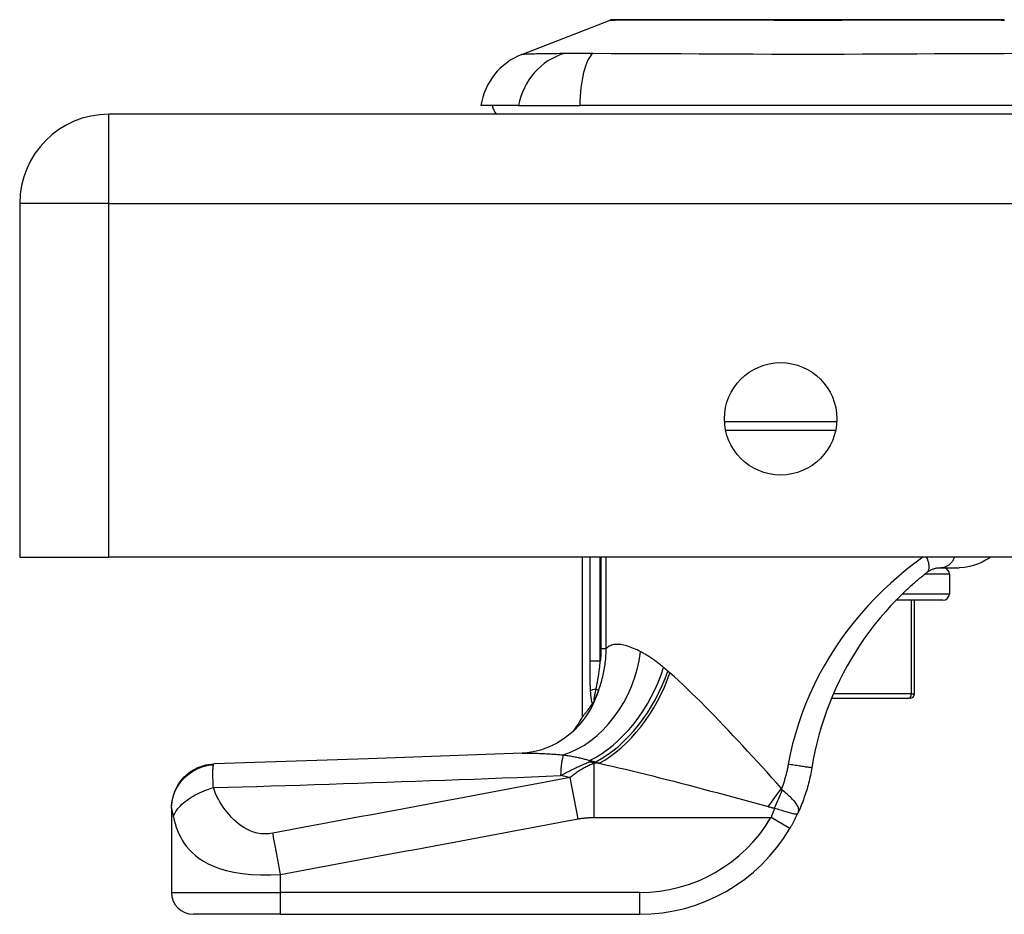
# Model space of a CAD drawing. Header units: inches. Extents: x 10 to 196, y 10 to 109.
# Tile 182 of 239: x 10.35 to 12.12, y 81.71 to 83.32. Entities that reach past the tile are written whole.
import ezdxf

# ---------------------------------------------------------------- set-up
doc = ezdxf.new("R2010")
doc.units = ezdxf.units.IN
doc.header["$MEASUREMENT"] = 0
doc.layers.add('Visible Edges(ANSI)', color=7, linetype='Continuous', lineweight=25)
doc.layers.add('Visible Tangent Edges(ANSI)', color=7, linetype='Continuous', lineweight=25)

msp = doc.modelspace()

# ---------------------------------------------------------------- linework, layer by layer
at = {"layer": 'Visible Edges(ANSI)'}
for p, q in [((11.2532, 83.2605), (11.4128, 83.3226)), ((11.2472, 83.1681), (11.1792, 83.1681)), ((11.2472, 83.1681), (11.358, 83.1681)), ((12.1815, 83.1681), (11.358, 83.1681)), ((34.1027, 83.1523), (10.5067, 83.1523)), ((10.3457, 82.9913), (10.3457, 82.3523)), ((11.8201, 82.5815), (11.6214, 82.5815)), ((10.3457, 82.3523), (10.5067, 82.3523)), ((34.1027, 82.3523), (10.5067, 82.3523)), ((11.3626, 82.0641), (11.3626, 82.3523)), ((12.0094, 82.3334), (12.0431, 82.3334)), ((12.0256, 82.3219), (12.0256, 82.2865)), ((12.0138, 82.2747), (11.9291, 82.2747)), ((11.9626, 82.1054), (11.9626, 82.2747)), ((11.8125, 82.0975), (11.9527, 82.0975)), ((11.9547, 82.0975), (11.9527, 82.0975)), ((11.3805, 82.0875), (11.38, 82.0868)), ((10.6201, 81.9001), (10.6201, 81.8989)), ((10.6201, 81.8989), (10.6201, 81.7468)), ((10.817, 81.7074), (10.6595, 81.7074)), ((10.817, 81.7074), (11.466, 81.7074))]:
    msp.add_line(p, q, dxfattribs=at)
at = {"layer": 'Visible Edges(ANSI)', "flags": 128}
for points in [[(12.1248, 83.3229), (12.1244, 83.3229), (12.1231, 83.3229), (12.121, 83.3229), (12.118, 83.323), (12.1142, 83.323), (12.1096, 83.323), (12.1041, 83.323), (12.0978, 83.323), (12.0907, 83.323), (12.0829, 83.3231), (12.0742, 83.3231), (12.0649, 83.3231), (12.0549, 83.3231), (12.0442, 83.3231), (12.0329, 83.3231), (12.0209, 83.3232), (12.0083, 83.3231), (11.9952, 83.3231), (11.9814, 83.3231), (11.9672, 83.3231), (11.9525, 83.3231), (11.9374, 83.3231), (11.9218, 83.323), (11.9058, 83.323), (11.8894, 83.323), (11.8728, 83.323), (11.856, 83.323), (11.8389, 83.323), (11.8218, 83.3229), (11.8045, 83.3229), (11.7871, 83.3229), (11.7696, 83.3229), (11.7521, 83.3229), (11.7347, 83.3229), (11.7173, 83.3229), (11.7001, 83.323), (11.6832, 83.323), (11.6664, 83.323), (11.6498, 83.323), (11.6335, 83.323), (11.6175, 83.323), (11.6018, 83.3231), (11.5866, 83.3231), (11.5719, 83.3231), (11.5577, 83.3231), (11.544, 83.3231), (11.5309, 83.3231), (11.5183, 83.3232), (11.5063, 83.3231), (11.495, 83.3231), (11.4843, 83.3231), (11.4743, 83.3231), (11.465, 83.3231), (11.4564, 83.3231), (11.4486, 83.323), (11.4415, 83.323), (11.4353, 83.323), (11.4299, 83.323), (11.4252, 83.323), (11.4214, 83.323), (11.4184, 83.3229), (11.4163, 83.3229), (11.415, 83.3229), (11.4146, 83.3229)], [(12.0999, 82.3523), (12.0958, 82.3497), (12.0909, 82.3468), (12.0851, 82.3437), (12.0784, 82.3407), (12.0707, 82.3379), (12.0622, 82.3356), (12.053, 82.334), (12.0431, 82.3334)], [(11.94, 82.2855), (11.9418, 82.2873), (11.9437, 82.2891), (11.9455, 82.2909), (11.9474, 82.2926), (11.9493, 82.2944), (11.9512, 82.2961), (11.953, 82.2978), (11.9549, 82.2996), (11.9568, 82.3013), (11.9587, 82.3029), (11.9606, 82.3046), (11.9624, 82.3063), (11.9643, 82.3079), (11.9662, 82.3095), (11.9681, 82.3111), (11.97, 82.3127), (11.9719, 82.3143), (11.9738, 82.3159), (11.9757, 82.3175), (11.9776, 82.319), (11.9795, 82.3205), (11.9813, 82.322), (11.9832, 82.3235), (11.9851, 82.325)], [(11.9851, 82.325), (11.9861, 82.3258), (11.9871, 82.3265), (11.9881, 82.3271), (11.9891, 82.3278), (11.9901, 82.3284), (11.9912, 82.3289), (11.9922, 82.3295), (11.9932, 82.3299), (11.9943, 82.3304), (11.9953, 82.3308), (11.9964, 82.3312), (11.9974, 82.3316), (11.9985, 82.3319), (11.9995, 82.3322), (12.0006, 82.3324), (12.0017, 82.3327), (12.0027, 82.3329), (12.0038, 82.333), (12.0048, 82.3332), (12.0058, 82.3333), (12.0068, 82.3333), (12.0077, 82.3334), (12.0086, 82.3334), (12.0094, 82.3334)], [(11.94, 82.2855), (11.9298, 82.2754), (11.9198, 82.2649), (11.91, 82.254), (11.9004, 82.2427), (11.891, 82.2312), (11.8819, 82.2193), (11.873, 82.2072), (11.8645, 82.1948), (11.8563, 82.1822), (11.8485, 82.1694), (11.841, 82.1563), (11.8339, 82.1431), (11.8271, 82.1297), (11.8206, 82.1161), (11.8145, 82.1023), (11.8088, 82.0883), (11.8035, 82.0742), (11.7985, 82.0599), (11.7939, 82.0455), (11.7897, 82.031), (11.7859, 82.0163), (11.7825, 82.0016), (11.7796, 81.9869), (11.777, 81.9721)], [(11.3851, 82.0955), (11.3849, 82.0951), (11.3847, 82.0947), (11.3845, 82.0943), (11.3843, 82.094), (11.3841, 82.0936), (11.3839, 82.0932), (11.3838, 82.0929), (11.3836, 82.0925), (11.3833, 82.0921), (11.3831, 82.0917), (11.3829, 82.0914), (11.3827, 82.091), (11.3825, 82.0907), (11.3823, 82.0903), (11.3821, 82.09), (11.3819, 82.0896), (11.3817, 82.0893), (11.3815, 82.089), (11.3814, 82.0887), (11.3812, 82.0885), (11.381, 82.0882), (11.3808, 82.088), (11.3807, 82.0877), (11.3805, 82.0875)], [(11.38, 82.0868), (11.3786, 82.085), (11.3773, 82.0832), (11.3761, 82.0815), (11.3749, 82.0799), (11.3737, 82.0784), (11.3726, 82.077), (11.3716, 82.0756), (11.3706, 82.0743), (11.3696, 82.0731), (11.3687, 82.0719), (11.3679, 82.0709), (11.3671, 82.0699), (11.3664, 82.0689), (11.3658, 82.0681), (11.3652, 82.0673), (11.3646, 82.0667), (11.3641, 82.0661), (11.3637, 82.0655), (11.3634, 82.0651), (11.3631, 82.0647), (11.3629, 82.0644), (11.3627, 82.0642), (11.3626, 82.0641), (11.3626, 82.0641)], [(11.3577, 82.0501), (11.3458, 82.0378), (11.3319, 82.0265), (11.3168, 82.0168), (11.3015, 82.0093), (11.2869, 82.004), (11.2738, 82.0007), (11.2626, 81.999), (11.2535, 81.9983)], [(11.2535, 81.9983), (10.9753, 81.9881), (10.6973, 81.9794)], [(10.6201, 81.9001), (10.6216, 81.9153), (10.6259, 81.9299), (10.633, 81.9435), (10.6426, 81.9554), (10.6543, 81.9653), (10.6676, 81.9728), (10.6822, 81.9775), (10.6973, 81.9794)], [(11.777, 81.9721), (11.7764, 81.9686), (11.7757, 81.9651), (11.7751, 81.9616), (11.7744, 81.9582), (11.7736, 81.9547), (11.7729, 81.9513), (11.772, 81.9478), (11.7712, 81.9444), (11.7703, 81.9409), (11.7693, 81.9375), (11.7684, 81.9341), (11.7673, 81.9307), (11.7663, 81.9273), (11.7652, 81.9239), (11.7641, 81.9206), (11.7629, 81.9172), (11.7617, 81.9139), (11.7605, 81.9106), (11.7592, 81.9073), (11.7579, 81.904), (11.7565, 81.9007), (11.7551, 81.8974), (11.7537, 81.8942), (11.7523, 81.891)], [(11.7372, 81.8622), (11.7379, 81.8633), (11.7386, 81.8645), (11.7393, 81.8657), (11.7399, 81.8669), (11.7406, 81.8681), (11.7413, 81.8693), (11.7419, 81.8705), (11.7426, 81.8717), (11.7432, 81.8729), (11.7439, 81.8741), (11.7445, 81.8753), (11.7452, 81.8765), (11.7458, 81.8777), (11.7464, 81.8789), (11.747, 81.8801), (11.7476, 81.8814), (11.7482, 81.8826), (11.7488, 81.8838), (11.7494, 81.885), (11.75, 81.8862), (11.7506, 81.8874), (11.7512, 81.8886), (11.7517, 81.8898), (11.7523, 81.891)]]:
    msp.add_lwpolyline(points, dxfattribs=at)
at = {"layer": 'Visible Edges(ANSI)'}
msp.add_circle((11.7207, 82.6023), 0.1015, dxfattribs=at)
for centre, radius, start, end in [((11.4146, 83.318), 0.00492, 90.2088, 111.2505), ((11.296, 83.1504), 0.1181, 111.2505, 171.3991), ((11.2382, 83.176), 0.0394, 191.537, 216.8699), ((10.5067, 82.9913), 0.161, 90, 180), ((12.0138, 82.3219), 0.0118, 0, 76.7385), ((12.0138, 82.2865), 0.0118, 270, 0), ((11.9547, 82.1054), 0.00787, 270, 0), ((11.189, 82.1569), 0.1969, 322.7495, 331.8538), ((11.466, 82.0224), 0.315, 270, 329.4195), ((10.6595, 81.7468), 0.0394, 180, 270)]:
    msp.add_arc(centre, radius, start, end, dxfattribs=at)
at = {"layer": 'Visible Tangent Edges(ANSI)'}
for p, q in [((11.2532, 83.2605), (11.4128, 83.3226)), ((10.5067, 82.9913), (10.5067, 83.1523)), ((10.5067, 82.9913), (10.3457, 82.9913)), ((10.5067, 82.9913), (34.1027, 82.9913)), ((10.5067, 82.3523), (10.5067, 82.9913)), ((11.6194, 82.5972), (11.8221, 82.5972)), ((11.3757, 82.3523), (11.3757, 82.1649)), ((11.3947, 82.1649), (11.3947, 82.3523)), ((11.3961, 82.3523), (11.3961, 82.1874)), ((11.4054, 82.1874), (11.4054, 82.3523)), ((12.0256, 82.3219), (11.9812, 82.3219)), ((11.941, 82.2865), (12.0256, 82.2865)), ((11.9565, 82.2747), (11.9565, 82.1054)), ((11.3961, 82.1874), (11.4054, 82.1874)), ((11.3947, 82.1649), (11.3757, 82.1649)), ((11.3871, 82.114), (11.392, 82.1122)), ((11.9565, 82.1054), (11.8159, 82.1054)), ((11.9565, 82.1054), (11.9626, 82.1054)), ((11.3754, 81.9827), (11.3754, 81.9852)), ((11.3754, 81.9827), (11.3869, 81.9827)), ((11.3927, 81.9802), (11.3836, 81.9802)), ((11.3836, 81.8822), (11.3836, 81.9802)), ((11.3546, 81.8798), (11.3406, 81.9543)), ((11.3836, 81.8822), (11.7033, 81.8822)), ((11.7372, 81.8622), (11.7033, 81.8822)), ((10.817, 81.7468), (10.817, 81.7794)), ((10.6201, 81.7468), (10.817, 81.7468)), ((10.817, 81.7074), (10.817, 81.7468)), ((11.466, 81.7468), (10.817, 81.7468)), ((11.466, 81.7074), (11.466, 81.7468))]:
    msp.add_line(p, q, dxfattribs=at)
at = {"layer": 'Visible Tangent Edges(ANSI)', "flags": 128}
for points in [[(11.4128, 83.3226), (11.413, 83.3226), (11.4135, 83.3226), (11.4142, 83.3226), (11.4153, 83.3226), (11.4166, 83.3226), (11.4182, 83.3226), (11.4202, 83.3226), (11.4224, 83.3227), (11.4249, 83.3227), (11.4277, 83.3227), (11.4307, 83.3227), (11.4341, 83.3227), (11.4377, 83.3227), (11.4416, 83.3228), (11.4458, 83.3228), (11.4503, 83.3228), (11.455, 83.3228), (11.46, 83.3228), (11.4652, 83.3229), (11.4707, 83.3229), (11.4765, 83.3229), (11.4825, 83.3229), (11.4887, 83.3229), (11.4951, 83.323)], [(11.4951, 83.323), (11.4969, 83.323), (11.4987, 83.323), (11.5005, 83.323), (11.5023, 83.323), (11.5042, 83.323), (11.5061, 83.323), (11.5079, 83.323), (11.5098, 83.323), (11.5117, 83.323), (11.5137, 83.323), (11.5156, 83.323), (11.5176, 83.323), (11.5195, 83.323), (11.5215, 83.323), (11.5235, 83.323), (11.5255, 83.323), (11.5276, 83.323), (11.5296, 83.323), (11.5317, 83.323), (11.5337, 83.323), (11.5358, 83.323), (11.5379, 83.323), (11.54, 83.323), (11.5422, 83.323)], [(11.5422, 83.323), (11.5583, 83.3229), (11.5752, 83.3229), (11.5928, 83.3228), (11.6109, 83.3228), (11.6296, 83.3228), (11.6488, 83.3227), (11.6683, 83.3227), (11.6881, 83.3227), (11.7082, 83.3226), (11.7286, 83.3226), (11.7492, 83.3226), (11.7698, 83.3226), (11.7904, 83.3226), (11.811, 83.3226), (11.8314, 83.3226), (11.8515, 83.3227), (11.8714, 83.3227), (11.891, 83.3227), (11.9101, 83.3228), (11.9288, 83.3228), (11.9469, 83.3228), (11.9644, 83.3229), (11.9812, 83.3229), (11.9973, 83.323)], [(11.9973, 83.323), (11.9994, 83.323), (12.0015, 83.323), (12.0036, 83.323), (12.0057, 83.323), (12.0078, 83.323), (12.0099, 83.323), (12.0119, 83.323), (12.0139, 83.323), (12.0159, 83.323), (12.0179, 83.323), (12.0199, 83.323), (12.0219, 83.323), (12.0239, 83.323), (12.0258, 83.323), (12.0277, 83.323), (12.0296, 83.323), (12.0315, 83.323), (12.0334, 83.323), (12.0353, 83.323), (12.0371, 83.323), (12.0389, 83.323), (12.0408, 83.323), (12.0426, 83.323), (12.0443, 83.323)], [(12.0443, 83.323), (12.0508, 83.3229), (12.057, 83.3229), (12.0629, 83.3229), (12.0687, 83.3229), (12.0742, 83.3229), (12.0794, 83.3228), (12.0844, 83.3228), (12.0891, 83.3228), (12.0936, 83.3228), (12.0978, 83.3228), (12.1017, 83.3227), (12.1054, 83.3227), (12.1087, 83.3227), (12.1118, 83.3227), (12.1146, 83.3227), (12.1171, 83.3227), (12.1193, 83.3226), (12.1213, 83.3226), (12.1229, 83.3226), (12.1242, 83.3226), (12.1253, 83.3226)], [(11.3298, 83.262), (11.3216, 83.2619), (11.316, 83.2618), (11.3107, 83.2618), (11.3055, 83.2617), (11.3006, 83.2617), (11.2959, 83.2616), (11.2914, 83.2615), (11.2871, 83.2615), (11.2831, 83.2614), (11.2793, 83.2613), (11.2758, 83.2612), (11.2725, 83.2611), (11.2694, 83.2611), (11.2666, 83.261), (11.2641, 83.2609), (11.2618, 83.2608), (11.2598, 83.2607), (11.258, 83.2607), (11.2565, 83.2606), (11.2553, 83.2606), (11.2544, 83.2605), (11.2537, 83.2605), (11.2533, 83.2605), (11.2532, 83.2605)], [(11.351, 83.2619), (11.3499, 83.2619), (11.3488, 83.2619), (11.3478, 83.2619), (11.3468, 83.2619), (11.3457, 83.2619), (11.3447, 83.2619), (11.3438, 83.2619), (11.3428, 83.2619), (11.3419, 83.2619), (11.3409, 83.2619), (11.34, 83.2619), (11.3391, 83.2619), (11.3382, 83.2619), (11.3374, 83.2619), (11.3365, 83.2619), (11.3357, 83.2619), (11.3349, 83.2619), (11.3341, 83.262), (11.3334, 83.262), (11.3326, 83.262), (11.3319, 83.262), (11.3312, 83.262), (11.3305, 83.262), (11.3298, 83.262)], [(11.3811, 83.262), (11.3797, 83.262), (11.3784, 83.262), (11.377, 83.262), (11.3756, 83.262), (11.3743, 83.262), (11.373, 83.262), (11.3716, 83.2619), (11.3703, 83.2619), (11.369, 83.2619), (11.3677, 83.2619), (11.3664, 83.2619), (11.3652, 83.2619), (11.3639, 83.2619), (11.3626, 83.2619), (11.3614, 83.2619), (11.3602, 83.2619), (11.359, 83.2619), (11.3578, 83.2619), (11.3566, 83.2619), (11.3554, 83.2619), (11.3543, 83.2619), (11.3532, 83.2619), (11.3521, 83.2619), (11.351, 83.2619)], [(12.1583, 83.262), (12.1248, 83.2618), (12.0937, 83.2617), (12.0624, 83.2616), (12.0307, 83.2615), (11.9988, 83.2613), (11.9666, 83.2611), (11.9342, 83.261), (11.9016, 83.2608), (11.8688, 83.2607), (11.8359, 83.2606), (11.803, 83.2605), (11.7699, 83.2605), (11.7369, 83.2605), (11.7039, 83.2606), (11.671, 83.2607), (11.6383, 83.2608), (11.6056, 83.261), (11.5732, 83.2611), (11.5409, 83.2613), (11.5089, 83.2615), (11.4772, 83.2616), (11.4457, 83.2617), (11.4147, 83.2618), (11.3811, 83.262)], [(11.9775, 82.3523), (11.9629, 82.3416), (11.9484, 82.3302), (11.934, 82.3182), (11.9197, 82.3057), (11.9058, 82.2926), (11.8922, 82.2791), (11.8789, 82.265), (11.866, 82.2506), (11.8536, 82.2357), (11.8417, 82.2205), (11.8303, 82.2048), (11.8194, 82.1889), (11.809, 82.1726), (11.7992, 82.156), (11.79, 82.1392), (11.7814, 82.1221), (11.7734, 82.1048), (11.7659, 82.0872), (11.7591, 82.0695), (11.7529, 82.0516), (11.7474, 82.0335), (11.7424, 82.0152), (11.7381, 81.9969), (11.7345, 81.9784)], [(11.9851, 82.325), (11.9857, 82.3256), (11.9863, 82.3261), (11.9868, 82.3268), (11.9873, 82.3275), (11.9877, 82.3283), (11.9881, 82.3291), (11.9884, 82.3301), (11.9886, 82.331), (11.9888, 82.3321), (11.989, 82.3332), (11.9891, 82.3343), (11.9891, 82.3355), (11.989, 82.3368), (11.9889, 82.338), (11.9887, 82.3394), (11.9885, 82.3407), (11.9882, 82.3421), (11.9878, 82.3436), (11.9874, 82.345), (11.9869, 82.3465), (11.9864, 82.3479), (11.9858, 82.3494), (11.9852, 82.3509), (11.9845, 82.3523)], [(12.0094, 82.3334), (12.0107, 82.3335), (12.0119, 82.3335), (12.0131, 82.3337), (12.0144, 82.3339), (12.0156, 82.3342), (12.0169, 82.3345), (12.0181, 82.335), (12.0194, 82.3354), (12.0206, 82.336), (12.0218, 82.3366), (12.023, 82.3373), (12.0242, 82.3381), (12.0253, 82.3389), (12.0264, 82.3399), (12.0275, 82.3408), (12.0285, 82.3419), (12.0295, 82.343), (12.0305, 82.3442), (12.0314, 82.3454), (12.0322, 82.3467), (12.033, 82.348), (12.0338, 82.3494), (12.0345, 82.3509), (12.0351, 82.3523)], [(11.392, 82.1122), (11.393, 82.1152), (11.394, 82.1182), (11.395, 82.1213), (11.396, 82.1243), (11.3969, 82.1274), (11.3977, 82.1304), (11.3985, 82.1335), (11.3993, 82.1366), (11.4, 82.1397), (11.4007, 82.1429), (11.4014, 82.146), (11.402, 82.1491), (11.4025, 82.1523), (11.403, 82.1554), (11.4035, 82.1586), (11.4039, 82.1618), (11.4043, 82.165), (11.4046, 82.1682), (11.4048, 82.1713), (11.4051, 82.1746), (11.4052, 82.1778), (11.4053, 82.181), (11.4054, 82.1842), (11.4054, 82.1874)], [(11.3961, 82.1874), (11.3961, 82.1864), (11.3961, 82.1855), (11.396, 82.1846), (11.396, 82.1836), (11.396, 82.1827), (11.396, 82.1818), (11.396, 82.1808), (11.3959, 82.1799), (11.3959, 82.1789), (11.3958, 82.178), (11.3958, 82.1771), (11.3957, 82.1761), (11.3957, 82.1752), (11.3956, 82.1743), (11.3956, 82.1733), (11.3955, 82.1724), (11.3954, 82.1715), (11.3953, 82.1705), (11.3952, 82.1696), (11.3951, 82.1687), (11.3951, 82.1677), (11.395, 82.1668), (11.3949, 82.1659), (11.3947, 82.1649)], [(11.4678, 82.1816), (11.4645, 82.1832), (11.4612, 82.1848), (11.458, 82.1863), (11.4548, 82.1877), (11.4517, 82.189), (11.4487, 82.1902), (11.4457, 82.1912), (11.4427, 82.1921), (11.4399, 82.193), (11.4371, 82.1936), (11.4343, 82.1942), (11.4317, 82.1946), (11.4291, 82.1949), (11.4266, 82.195), (11.4241, 82.195), (11.4217, 82.1948), (11.4194, 82.1945), (11.4172, 82.194), (11.415, 82.1933), (11.413, 82.1925), (11.4109, 82.1915), (11.409, 82.1903), (11.4072, 82.1889), (11.4054, 82.1874)], [(11.5091, 82.1534), (11.5073, 82.1549), (11.5055, 82.1564), (11.5037, 82.1578), (11.5019, 82.1593), (11.5001, 82.1607), (11.4983, 82.162), (11.4966, 82.1634), (11.4948, 82.1647), (11.4931, 82.1659), (11.4913, 82.1672), (11.4896, 82.1684), (11.4878, 82.1696), (11.4861, 82.1707), (11.4844, 82.1719), (11.4827, 82.173), (11.481, 82.174), (11.4793, 82.1751), (11.4776, 82.1761), (11.476, 82.1771), (11.4743, 82.178), (11.4727, 82.179), (11.471, 82.1799), (11.4694, 82.1807), (11.4678, 82.1816)], [(11.3757, 82.1649), (11.3757, 82.1627), (11.3757, 82.1604), (11.3757, 82.1582), (11.3757, 82.1559), (11.3758, 82.1536), (11.3758, 82.1514), (11.3758, 82.1491), (11.3758, 82.1469), (11.3758, 82.1446), (11.3758, 82.1423), (11.3758, 82.1401), (11.3759, 82.1378), (11.3759, 82.1356), (11.3759, 82.1333), (11.376, 82.131), (11.376, 82.1288), (11.3761, 82.1265), (11.3761, 82.1243), (11.3762, 82.122), (11.3763, 82.1198), (11.3764, 82.1175), (11.3765, 82.1153), (11.3766, 82.1131), (11.3767, 82.1109)], [(11.3871, 82.114), (11.3875, 82.116), (11.3879, 82.1179), (11.3883, 82.1199), (11.3887, 82.1219), (11.3891, 82.124), (11.3895, 82.126), (11.3898, 82.1281), (11.3902, 82.1302), (11.3906, 82.1323), (11.3909, 82.1344), (11.3913, 82.1365), (11.3916, 82.1386), (11.392, 82.1408), (11.3923, 82.1429), (11.3926, 82.1451), (11.3929, 82.1472), (11.3932, 82.1494), (11.3934, 82.1516), (11.3937, 82.1538), (11.3939, 82.156), (11.3942, 82.1582), (11.3944, 82.1605), (11.3946, 82.1627), (11.3947, 82.1649)], [(11.5167, 82.1468), (11.5163, 82.1471), (11.516, 82.1474), (11.5157, 82.1476), (11.5154, 82.1479), (11.5151, 82.1482), (11.5148, 82.1485), (11.5144, 82.1488), (11.5141, 82.149), (11.5138, 82.1493), (11.5135, 82.1496), (11.5132, 82.1499), (11.5129, 82.1501), (11.5125, 82.1504), (11.5122, 82.1507), (11.5119, 82.1509), (11.5116, 82.1512), (11.5113, 82.1515), (11.511, 82.1518), (11.5107, 82.152), (11.5103, 82.1523), (11.51, 82.1526), (11.5097, 82.1528), (11.5094, 82.1531), (11.5091, 82.1534)], [(11.5205, 82.1434), (11.5204, 82.1436), (11.5202, 82.1437), (11.52, 82.1439), (11.5199, 82.144), (11.5197, 82.1441), (11.5196, 82.1443), (11.5194, 82.1444), (11.5192, 82.1446), (11.5191, 82.1447), (11.5189, 82.1448), (11.5188, 82.145), (11.5186, 82.1451), (11.5184, 82.1453), (11.5183, 82.1454), (11.5181, 82.1455), (11.5179, 82.1457), (11.5178, 82.1458), (11.5176, 82.146), (11.5175, 82.1461), (11.5173, 82.1463), (11.5171, 82.1464), (11.517, 82.1465), (11.5168, 82.1467), (11.5167, 82.1468)], [(11.7225, 81.9348), (11.7137, 81.9445), (11.7049, 81.9542), (11.6961, 81.9639), (11.6874, 81.9735), (11.6786, 81.9831), (11.6699, 81.9926), (11.6611, 82.0021), (11.6525, 82.0115), (11.6438, 82.0208), (11.6352, 82.03), (11.6266, 82.0391), (11.6181, 82.0481), (11.6096, 82.057), (11.6012, 82.0657), (11.5928, 82.0743), (11.5845, 82.0827), (11.5762, 82.091), (11.568, 82.0991), (11.5599, 82.1071), (11.5519, 82.1148), (11.5439, 82.1223), (11.536, 82.1296), (11.5282, 82.1367), (11.5205, 82.1434)], [(11.3767, 82.1109), (11.3768, 82.1098), (11.3769, 82.1087), (11.3769, 82.1076), (11.377, 82.1065), (11.3771, 82.1054), (11.3772, 82.1043), (11.3773, 82.1032), (11.3774, 82.1021), (11.3775, 82.101), (11.3776, 82.1), (11.3778, 82.0989), (11.3779, 82.0979), (11.3781, 82.0969), (11.3782, 82.0959), (11.3784, 82.0949), (11.3786, 82.0939), (11.3788, 82.093), (11.379, 82.0921), (11.3792, 82.0912), (11.3794, 82.0903), (11.3797, 82.0895), (11.3799, 82.0888), (11.3802, 82.0881), (11.3805, 82.0875)], [(11.3851, 82.0955), (11.3848, 82.0949), (11.3844, 82.0944), (11.3841, 82.0941), (11.3839, 82.094), (11.3837, 82.094), (11.3836, 82.0943), (11.3836, 82.0947), (11.3836, 82.0953), (11.3837, 82.096), (11.3838, 82.0969), (11.3839, 82.0978), (11.3841, 82.0989), (11.3842, 82.0999), (11.3845, 82.101), (11.3847, 82.1022), (11.3849, 82.1034), (11.3852, 82.1047), (11.3854, 82.1059), (11.3857, 82.1072), (11.386, 82.1085), (11.3862, 82.1099), (11.3865, 82.1113), (11.3868, 82.1126), (11.3871, 82.114)], [(11.3851, 82.0955), (11.3854, 82.0962), (11.3857, 82.0969), (11.386, 82.0976), (11.3863, 82.0982), (11.3866, 82.0989), (11.3869, 82.0996), (11.3872, 82.1003), (11.3875, 82.101), (11.3878, 82.1017), (11.3881, 82.1024), (11.3884, 82.1031), (11.3887, 82.1038), (11.389, 82.1045), (11.3893, 82.1052), (11.3895, 82.1059), (11.3898, 82.1066), (11.3901, 82.1073), (11.3904, 82.108), (11.3906, 82.1087), (11.3909, 82.1094), (11.3912, 82.1101), (11.3914, 82.1108), (11.3917, 82.1115), (11.392, 82.1122)], [(11.2535, 81.9983), (11.2562, 81.9983), (11.2589, 81.9984), (11.2616, 81.9985), (11.2644, 81.9985), (11.2673, 81.9985), (11.2701, 81.9985), (11.2731, 81.9984), (11.276, 81.9984), (11.279, 81.9983), (11.282, 81.9982), (11.2851, 81.9981), (11.2882, 81.998), (11.2913, 81.9978), (11.2945, 81.9977), (11.2977, 81.9975), (11.3009, 81.9973), (11.3042, 81.9971), (11.3075, 81.9969), (11.3108, 81.9966), (11.3142, 81.9964), (11.3176, 81.9961), (11.321, 81.9958), (11.3244, 81.9955), (11.3279, 81.9952)], [(11.3229, 81.9579), (11.325, 81.959), (11.327, 81.9601), (11.3291, 81.9612), (11.3312, 81.9623), (11.3333, 81.9634), (11.3354, 81.9645), (11.3375, 81.9655), (11.3397, 81.9666), (11.3418, 81.9677), (11.3439, 81.9687), (11.3461, 81.9698), (11.3483, 81.9708), (11.3505, 81.9719), (11.3527, 81.9729), (11.3549, 81.9739), (11.3571, 81.975), (11.3594, 81.976), (11.3616, 81.977), (11.3639, 81.9779), (11.3662, 81.9789), (11.3685, 81.9799), (11.3708, 81.9808), (11.3731, 81.9818), (11.3754, 81.9827)], [(11.3279, 81.9952), (11.33, 81.9949), (11.3321, 81.9946), (11.3342, 81.9943), (11.3363, 81.994), (11.3384, 81.9937), (11.3404, 81.9934), (11.3425, 81.993), (11.3445, 81.9927), (11.3466, 81.9923), (11.3486, 81.9919), (11.3506, 81.9915), (11.3526, 81.9911), (11.3546, 81.9907), (11.3566, 81.9903), (11.3585, 81.9898), (11.3605, 81.9893), (11.3624, 81.9889), (11.3643, 81.9884), (11.3662, 81.9879), (11.3681, 81.9874), (11.3699, 81.9868), (11.3718, 81.9863), (11.3736, 81.9857), (11.3754, 81.9852)], [(11.3754, 81.9852), (11.3759, 81.9851), (11.3764, 81.985), (11.3769, 81.9849), (11.3773, 81.9848), (11.3778, 81.9847), (11.3783, 81.9846), (11.3788, 81.9845), (11.3792, 81.9844), (11.3797, 81.9843), (11.3802, 81.9841), (11.3807, 81.984), (11.3811, 81.9839), (11.3816, 81.9838), (11.3821, 81.9837), (11.3826, 81.9836), (11.383, 81.9835), (11.3835, 81.9834), (11.384, 81.9833), (11.3845, 81.9832), (11.385, 81.9831), (11.3854, 81.983), (11.3859, 81.9829), (11.3864, 81.9828), (11.3869, 81.9827)], [(11.3869, 81.9827), (11.3871, 81.9826), (11.3874, 81.9825), (11.3876, 81.9824), (11.3879, 81.9823), (11.3881, 81.9822), (11.3883, 81.9821), (11.3886, 81.982), (11.3888, 81.9819), (11.3891, 81.9818), (11.3893, 81.9816), (11.3896, 81.9815), (11.3898, 81.9814), (11.39, 81.9813), (11.3903, 81.9812), (11.3905, 81.9811), (11.3908, 81.981), (11.391, 81.9809), (11.3913, 81.9808), (11.3915, 81.9807), (11.3918, 81.9806), (11.392, 81.9805), (11.3922, 81.9804), (11.3925, 81.9803), (11.3927, 81.9802)], [(10.6201, 81.8989), (10.6203, 81.9034), (10.6207, 81.908), (10.6214, 81.9126), (10.6224, 81.9173), (10.6238, 81.922), (10.6254, 81.9267), (10.6274, 81.9314), (10.6297, 81.9359), (10.6324, 81.9404), (10.6354, 81.9447), (10.6386, 81.9488), (10.6422, 81.9527), (10.646, 81.9564), (10.65, 81.9598), (10.6542, 81.963), (10.6586, 81.9658), (10.6632, 81.9684), (10.6678, 81.9706), (10.6725, 81.9726), (10.6773, 81.9742), (10.682, 81.9755), (10.6868, 81.9765), (10.6915, 81.9772), (10.6961, 81.9776)], [(10.6957, 81.9362), (10.6956, 81.9388), (10.6955, 81.9413), (10.6954, 81.9437), (10.6953, 81.946), (10.6952, 81.9483), (10.6951, 81.9505), (10.695, 81.9526), (10.695, 81.9546), (10.6949, 81.9565), (10.6949, 81.9584), (10.6949, 81.9602), (10.6949, 81.9621), (10.6949, 81.964), (10.6949, 81.9658), (10.6949, 81.9675), (10.695, 81.969), (10.6951, 81.9705), (10.6952, 81.9718), (10.6953, 81.9731), (10.6954, 81.9742), (10.6955, 81.9752), (10.6957, 81.9761), (10.6959, 81.9769), (10.6961, 81.9776)], [(10.6961, 81.9776), (10.6961, 81.9778), (10.6962, 81.9779), (10.6962, 81.978), (10.6963, 81.9782), (10.6963, 81.9783), (10.6964, 81.9784), (10.6964, 81.9785), (10.6965, 81.9786), (10.6965, 81.9787), (10.6966, 81.9788), (10.6966, 81.9789), (10.6967, 81.979), (10.6967, 81.979), (10.6968, 81.9791), (10.6968, 81.9792), (10.6969, 81.9792), (10.6969, 81.9793), (10.697, 81.9793), (10.697, 81.9793), (10.6971, 81.9794), (10.6971, 81.9794), (10.6972, 81.9794), (10.6973, 81.9794), (10.6973, 81.9794)], [(11.3836, 81.9802), (11.3818, 81.9794), (11.38, 81.9787), (11.3782, 81.9779), (11.3764, 81.9771), (11.3747, 81.9763), (11.3729, 81.9754), (11.3711, 81.9745), (11.3693, 81.9736), (11.3675, 81.9727), (11.3657, 81.9717), (11.364, 81.9707), (11.3622, 81.9697), (11.3604, 81.9686), (11.3586, 81.9675), (11.3568, 81.9664), (11.355, 81.9652), (11.3532, 81.964), (11.3514, 81.9627), (11.3496, 81.9614), (11.3478, 81.9601), (11.346, 81.9587), (11.3442, 81.9573), (11.3424, 81.9558), (11.3406, 81.9543)], [(11.3927, 81.9802), (11.4044, 81.9776), (11.4161, 81.975), (11.4281, 81.9722), (11.4401, 81.9694), (11.4523, 81.9665), (11.4646, 81.9635), (11.477, 81.9605), (11.4895, 81.9574), (11.5021, 81.9542), (11.5147, 81.951), (11.5275, 81.9477), (11.5403, 81.9444), (11.5532, 81.941), (11.5662, 81.9376), (11.5792, 81.9342), (11.5923, 81.9307), (11.6055, 81.9272), (11.6186, 81.9236), (11.6319, 81.92), (11.6451, 81.9164), (11.6584, 81.9128), (11.6717, 81.9092), (11.685, 81.9056), (11.6982, 81.9019)], [(11.7345, 81.9784), (11.7341, 81.9765), (11.7338, 81.9747), (11.7334, 81.9728), (11.733, 81.971), (11.7326, 81.9692), (11.7322, 81.9673), (11.7318, 81.9655), (11.7314, 81.9637), (11.7309, 81.9618), (11.7304, 81.96), (11.73, 81.9582), (11.7295, 81.9564), (11.729, 81.9545), (11.7284, 81.9527), (11.7279, 81.9509), (11.7274, 81.9491), (11.7268, 81.9473), (11.7262, 81.9455), (11.7256, 81.9437), (11.725, 81.9419), (11.7244, 81.9401), (11.7238, 81.9383), (11.7231, 81.9365), (11.7225, 81.9348)], [(11.777, 81.9721), (11.7769, 81.9721), (11.7766, 81.9721), (11.7762, 81.9721), (11.7756, 81.9722), (11.7749, 81.9723), (11.7739, 81.9724), (11.7727, 81.9725), (11.7714, 81.9727), (11.7699, 81.9729), (11.7682, 81.9732), (11.7663, 81.9734), (11.7642, 81.9737), (11.762, 81.9741), (11.7597, 81.9744), (11.7573, 81.9748), (11.7548, 81.9752), (11.7523, 81.9755), (11.7497, 81.976), (11.7471, 81.9764), (11.7445, 81.9768), (11.7419, 81.9772), (11.7394, 81.9776), (11.7369, 81.978), (11.7345, 81.9784)], [(10.6957, 81.9362), (10.7218, 81.9369), (10.7479, 81.9377), (10.7741, 81.9385), (10.8002, 81.9393), (10.8263, 81.9401), (10.8525, 81.9409), (10.8786, 81.9418), (10.9047, 81.9426), (10.9308, 81.9435), (10.957, 81.9443), (10.9831, 81.9452), (11.0092, 81.9461), (11.0354, 81.947), (11.0615, 81.948), (11.0877, 81.9489), (11.1138, 81.9499), (11.1399, 81.9508), (11.1661, 81.9518), (11.1922, 81.9528), (11.2184, 81.9538), (11.2445, 81.9548), (11.2706, 81.9558), (11.2968, 81.9569), (11.3229, 81.9579)], [(11.3406, 81.9543), (11.3182, 81.9501), (11.2957, 81.9459), (11.2733, 81.9418), (11.2509, 81.9376), (11.2285, 81.9334), (11.2061, 81.9292), (11.1838, 81.925), (11.1614, 81.9208), (11.139, 81.9166), (11.1166, 81.9125), (11.0942, 81.9083), (11.0718, 81.9041), (11.0494, 81.8999), (11.027, 81.8957), (11.0046, 81.8915), (10.9822, 81.8873), (10.9598, 81.8832), (10.9374, 81.879), (10.915, 81.8748), (10.8926, 81.8706), (10.8702, 81.8664), (10.8478, 81.8622), (10.8254, 81.858), (10.8031, 81.8538)], [(10.6235, 81.8835), (10.6243, 81.8858), (10.6253, 81.8883), (10.6265, 81.8907), (10.628, 81.8933), (10.6297, 81.8958), (10.6316, 81.8984), (10.6338, 81.901), (10.6363, 81.9036), (10.6389, 81.9062), (10.6418, 81.9088), (10.6449, 81.9113), (10.6481, 81.9138), (10.6516, 81.9162), (10.6552, 81.9186), (10.659, 81.9209), (10.6628, 81.923), (10.6668, 81.9251), (10.6709, 81.9271), (10.675, 81.9289), (10.6791, 81.9306), (10.6833, 81.9322), (10.6875, 81.9336), (10.6916, 81.935), (10.6957, 81.9362)], [(10.8031, 81.8538), (10.7958, 81.8528), (10.7886, 81.8525), (10.7815, 81.853), (10.7747, 81.8541), (10.7682, 81.8559), (10.762, 81.8582), (10.7562, 81.861), (10.7508, 81.8641), (10.7457, 81.8675), (10.7409, 81.8711), (10.7363, 81.8749), (10.732, 81.8789), (10.728, 81.8831), (10.7241, 81.8874), (10.7204, 81.8918), (10.7169, 81.8963), (10.7136, 81.9009), (10.7105, 81.9057), (10.7075, 81.9105), (10.7048, 81.9154), (10.7022, 81.9204), (10.6998, 81.9256), (10.6976, 81.9309), (10.6957, 81.9362)], [(11.7238, 81.9318), (11.7237, 81.9319), (11.7236, 81.9319), (11.7235, 81.932), (11.7235, 81.9321), (11.7234, 81.9322), (11.7233, 81.9323), (11.7233, 81.9324), (11.7232, 81.9325), (11.7232, 81.9326), (11.7231, 81.9327), (11.723, 81.9328), (11.723, 81.9329), (11.7229, 81.9331), (11.7229, 81.9332), (11.7228, 81.9333), (11.7228, 81.9335), (11.7227, 81.9336), (11.7227, 81.9338), (11.7227, 81.9339), (11.7226, 81.9341), (11.7226, 81.9343), (11.7225, 81.9344), (11.7225, 81.9346), (11.7225, 81.9348)], [(11.7523, 81.891), (11.7528, 81.8924), (11.7532, 81.8939), (11.7534, 81.8954), (11.7533, 81.8969), (11.7531, 81.8984), (11.7527, 81.8999), (11.7522, 81.9015), (11.7514, 81.9031), (11.7505, 81.9047), (11.7495, 81.9063), (11.7483, 81.908), (11.7469, 81.9097), (11.7455, 81.9115), (11.7439, 81.9132), (11.7422, 81.915), (11.7404, 81.9169), (11.7385, 81.9187), (11.7365, 81.9205), (11.7345, 81.9224), (11.7324, 81.9243), (11.7303, 81.9261), (11.7281, 81.928), (11.7259, 81.9299), (11.7238, 81.9318)], [(10.6201, 81.8989), (10.6201, 81.8986), (10.6202, 81.8982), (10.6202, 81.8978), (10.6203, 81.8974), (10.6204, 81.8969), (10.6204, 81.8964), (10.6206, 81.8959), (10.6207, 81.8953), (10.6208, 81.8947), (10.621, 81.8941), (10.6212, 81.8934), (10.6213, 81.8927), (10.6215, 81.892), (10.6217, 81.8913), (10.6219, 81.8906), (10.622, 81.8899), (10.6222, 81.8892), (10.6224, 81.8884), (10.6226, 81.8877), (10.6228, 81.8869), (10.623, 81.886), (10.6232, 81.8852), (10.6233, 81.8844), (10.6235, 81.8835)], [(11.6982, 81.9019), (11.6987, 81.9018), (11.6991, 81.9017), (11.6996, 81.9016), (11.7, 81.9014), (11.7005, 81.9013), (11.701, 81.9012), (11.7014, 81.9011), (11.7019, 81.901), (11.7024, 81.9009), (11.7028, 81.9008), (11.7033, 81.9006), (11.7038, 81.9005), (11.7043, 81.9004), (11.7047, 81.9003), (11.7052, 81.9002), (11.7057, 81.9001), (11.7062, 81.9), (11.7067, 81.8999), (11.7072, 81.8998), (11.7077, 81.8998), (11.7082, 81.8997), (11.7087, 81.8996), (11.7092, 81.8995), (11.7097, 81.8994)], [(11.7097, 81.8994), (11.7095, 81.8987), (11.7092, 81.898), (11.7089, 81.8972), (11.7087, 81.8965), (11.7084, 81.8958), (11.7082, 81.8951), (11.7079, 81.8943), (11.7076, 81.8936), (11.7074, 81.8929), (11.7071, 81.8922), (11.7068, 81.8915), (11.7066, 81.8907), (11.7063, 81.89), (11.706, 81.8893), (11.7058, 81.8886), (11.7055, 81.8879), (11.7052, 81.8872), (11.7049, 81.8865), (11.7047, 81.8857), (11.7044, 81.885), (11.7041, 81.8843), (11.7039, 81.8836), (11.7036, 81.8829), (11.7033, 81.8822)], [(11.7097, 81.8994), (11.7123, 81.8986), (11.7149, 81.8978), (11.7175, 81.897), (11.7201, 81.8961), (11.7226, 81.8954), (11.7251, 81.8946), (11.7275, 81.8938), (11.7298, 81.8931), (11.7321, 81.8924), (11.7343, 81.8918), (11.7364, 81.8912), (11.7383, 81.8906), (11.7402, 81.8901), (11.742, 81.8897), (11.7436, 81.8894), (11.7451, 81.8891), (11.7464, 81.8889), (11.7477, 81.8888), (11.7488, 81.8888), (11.7497, 81.8889), (11.7505, 81.8892), (11.7512, 81.8896), (11.7518, 81.8902), (11.7523, 81.891)], [(10.6235, 81.8835), (10.625, 81.8773), (10.6266, 81.8712), (10.6286, 81.8651), (10.6308, 81.859), (10.6334, 81.853), (10.6362, 81.8471), (10.6395, 81.8412), (10.6432, 81.8354), (10.6473, 81.8298), (10.652, 81.8242), (10.6573, 81.8188), (10.6633, 81.8135), (10.67, 81.8084), (10.6776, 81.8034), (10.6863, 81.7988), (10.696, 81.7944), (10.7069, 81.7904), (10.7191, 81.7868), (10.7327, 81.7837), (10.7477, 81.7813), (10.7639, 81.7795), (10.7811, 81.7786), (10.799, 81.7785), (10.817, 81.7794)], [(10.817, 81.7794), (10.8393, 81.7835), (10.8617, 81.7877), (10.8841, 81.7919), (10.9066, 81.796), (10.929, 81.8002), (10.9513, 81.8044), (10.9737, 81.8086), (10.9961, 81.8128), (11.0185, 81.817), (11.0409, 81.8212), (11.0633, 81.8253), (11.0857, 81.8295), (11.1081, 81.8337), (11.1305, 81.8379), (11.1529, 81.8421), (11.1753, 81.8463), (11.1977, 81.8505), (11.2201, 81.8546), (11.2425, 81.8588), (11.2649, 81.863), (11.2872, 81.8672), (11.3096, 81.8714), (11.3321, 81.8756), (11.3546, 81.8798)], [(11.3546, 81.8798), (11.3558, 81.88), (11.357, 81.8802), (11.3582, 81.8804), (11.3594, 81.8806), (11.3606, 81.8808), (11.3618, 81.8809), (11.363, 81.8811), (11.3642, 81.8812), (11.3655, 81.8813), (11.3667, 81.8814), (11.3679, 81.8816), (11.3691, 81.8817), (11.3703, 81.8817), (11.3715, 81.8818), (11.3727, 81.8819), (11.3739, 81.882), (11.3751, 81.882), (11.3763, 81.8821), (11.3775, 81.8821), (11.3788, 81.8821), (11.38, 81.8822), (11.3812, 81.8822), (11.3824, 81.8822), (11.3836, 81.8822)], [(10.817, 81.7794), (10.8164, 81.7827), (10.8158, 81.786), (10.8152, 81.7893), (10.8146, 81.7927), (10.814, 81.796), (10.8134, 81.7993), (10.8128, 81.8027), (10.8122, 81.806), (10.8116, 81.8093), (10.811, 81.8126), (10.8104, 81.8158), (10.8098, 81.819), (10.8092, 81.8222), (10.8086, 81.8253), (10.808, 81.8284), (10.8075, 81.8315), (10.8069, 81.8345), (10.8063, 81.8374), (10.8057, 81.8403), (10.8052, 81.8432), (10.8046, 81.8459), (10.8041, 81.8486), (10.8036, 81.8513), (10.8031, 81.8538)]]:
    msp.add_lwpolyline(points, dxfattribs=at)
at = {"layer": 'Visible Tangent Edges(ANSI)'}
for centre, radius, start, end in [((11.4146, 83.318), 0.00492, 90.2088, 111.2505), ((11.466, 82.0224), 0.2756, 270, 329.4195)]:
    msp.add_arc(centre, radius, start, end, dxfattribs=at)
for centre, major_axis, ratio, start_param, end_param in [((11.3575, 83.1481), (0.0158, 0.117), 0.948273, 0.391156, 1.528426), ((11.3954, 83.1481), (-0.0053, 0.118), 0.314585, 0.249322, 1.386592), ((11.3129, 82.1816), (0.0635, 0.1863), 0.76978, 3.653505, 4.968734), ((11.3754, 82.1534), (-0.0965, -0.1716), 0.627605, 0.730588, 1.910065), ((11.3869, 82.1468), (-0.0989, -0.1702), 0.604176, 0.765681, 1.908282), ((11.3927, 82.1434), (0.0981, 0.1707), 0.594817, 3.909946, 5.041872), ((11.209, 82.1791), (0.1487, -0.129), 0.924855, 0, 0.390841), ((11.3957, 82.1109), (-0.0197, -0.0011), 0.203793, 5.152212, 6.005141), ((11.9527, 82.1054), (0, -0.00787), 0.489583, 0, 1.570796), ((11.3369, 81.8834), (-0.0048, 0.118), 0.119705, 0.32039, 0.882192), ((7.8635, 81.4877), (3.6723, 0.3833), 0.123492, 0.276298, 0.284), ((7.8449, 81.5871), (3.6726, 0.2797), 0.09119, 0.304696, 0.320055), ((11.6982, 81.9348), (0.1164, 0.1588), 0.099559, 4.577369, 4.785224), ((11.7097, 81.9281), (0.0778, 0.1808), 0.058123, 4.578197, 4.757923)]:
    msp.add_ellipse(centre, major_axis=major_axis, ratio=ratio, start_param=start_param, end_param=end_param, dxfattribs=at)

doc.saveas('drawing.dxf')
